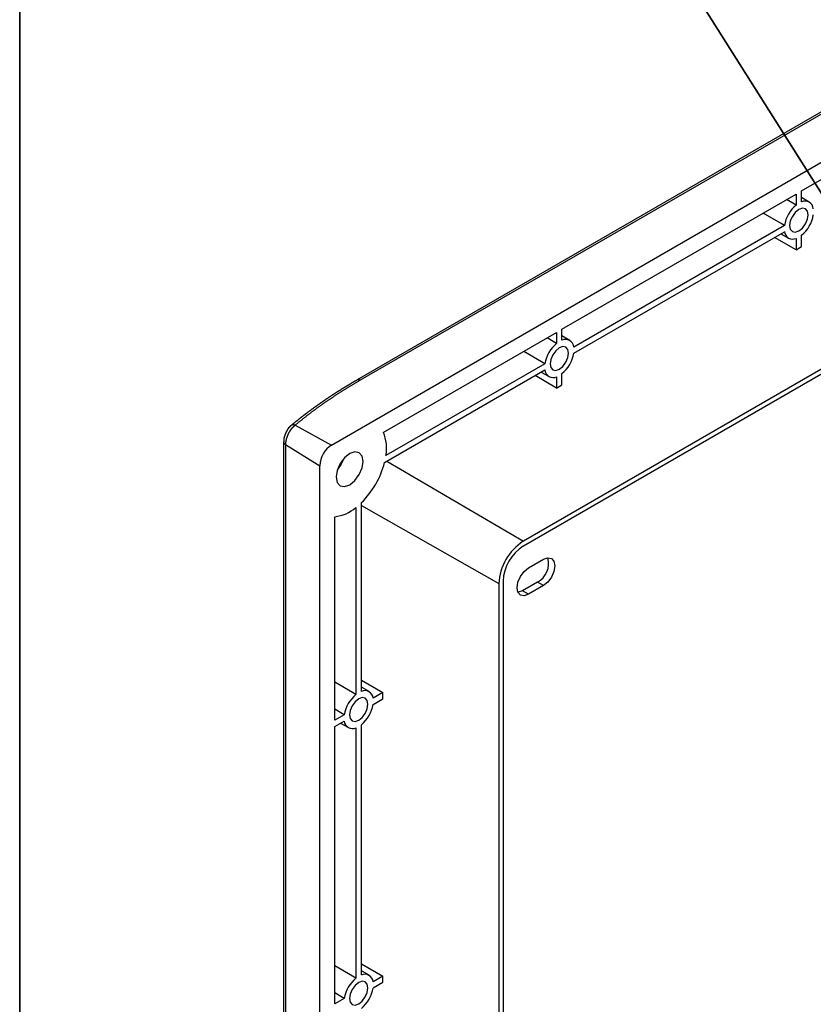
# Model space of a CAD drawing. Header units: millimetres. Extents: x 7187 to 8806, y -3756 to -2918.
# Tile 205 of 250: x 8371 to 8465, y -3241 to -3125. Entities that reach past the tile are written whole.
import ezdxf

# ---------------------------------------------------------------- set-up
doc = ezdxf.new("R2010")
doc.units = ezdxf.units.MM
doc.header["$LTSCALE"] = 3

msp = doc.modelspace()

# ---------------------------------------------------------------- linework, layer by layer
at = {"color": 1, "lineweight": 35}
msp.add_line((8370.85, -2995.7), (8806.09, -3684.48), dxfattribs=at)
at = {"linetype": 'Continuous', "lineweight": 30}
for p, q in [((8407.68, -3175.18), (8687.7, -3013.53)), ((8673.72, -3015.65), (8410.68, -3167.5)), ((8674.1, -3015.68), (8411.06, -3167.53)), ((8692.22, -3035.34), (8430.31, -3186.54)), ((8692.22, -3035.91), (8430.31, -3187.11)), ((8463.16, -3145.19), (8490.8, -3129.23)), ((8434.87, -3161.52), (8462.52, -3145.56)), ((8462.52, -3145.56), (8462.52, -3146.86)), ((8463.16, -3146.49), (8463.16, -3145.19)), ((8464.07, -3146.52), (8463.16, -3145.98)), ((8461.14, -3149.26), (8436.26, -3163.62)), ((8436.26, -3164.36), (8461.14, -3150)), ((8460.7, -3150.25), (8461.62, -3150.77)), ((8463.16, -3151.76), (8463.16, -3150.43)), ((8462.52, -3152.13), (8459.98, -3150.67)), ((8462.52, -3150.8), (8462.52, -3152.13)), ((8462.52, -3152.13), (8463.16, -3151.76)), ((8413.78, -3173.7), (8434.24, -3161.89)), ((8434.24, -3161.89), (8434.24, -3163.19)), ((8434.87, -3162.82), (8434.87, -3161.52)), ((8435.79, -3162.85), (8434.87, -3162.31)), ((8432.85, -3165.59), (8414.09, -3176.42)), ((8413.93, -3177.25), (8432.85, -3166.32)), ((8432.41, -3166.58), (8433.34, -3167.1)), ((8434.87, -3168.09), (8434.87, -3166.75)), ((8434.24, -3168.46), (8431.69, -3166.99)), ((8434.24, -3167.12), (8434.24, -3168.46)), ((8434.24, -3168.46), (8434.87, -3168.09)), ((8403.36, -3172.85), (8407.68, -3175.18)), ((8402.01, -3174.81), (8402.01, -3371.59)), ((8402.23, -3175.12), (8406.27, -3177.63)), ((8402.23, -3175.12), (8402.23, -3371.91)), ((8414.21, -3177.08), (8430.31, -3186.54)), ((8406.27, -3374.41), (8406.27, -3177.63)), ((8410.55, -3182.55), (8410.55, -3204.63)), ((8411.19, -3204.26), (8411.19, -3182)), ((8411.19, -3182.33), (8427.42, -3191.54)), ((8408.04, -3207.67), (8408.04, -3183.64)), ((8430.91, -3189.69), (8432.68, -3188.67)), ((8427.42, -3191.54), (8427.42, -3367.42)), ((8427.92, -3191.25), (8427.92, -3367.14)), ((8431.97, -3191.36), (8430.21, -3192.38)), ((8430.91, -3192.79), (8430.21, -3192.38)), ((8432.68, -3191.77), (8430.91, -3192.79)), ((8432.68, -3191.77), (8431.97, -3191.36)), ((8411.19, -3202.92), (8413.73, -3204.39)), ((8412.1, -3204.29), (8411.19, -3203.75)), ((8413.73, -3204.39), (8412.57, -3205.06)), ((8412.57, -3205.79), (8413.73, -3205.13)), ((8413.73, -3205.13), (8413.73, -3204.39)), ((8409.16, -3207.02), (8408.04, -3207.67)), ((8408.04, -3208.41), (8409.16, -3207.76)), ((8408.04, -3241.15), (8408.04, -3208.41)), ((8408.72, -3208.02), (8409.65, -3208.54)), ((8410.55, -3208.56), (8410.55, -3238.1)), ((8411.19, -3237.73), (8411.19, -3208.19)), ((8411.19, -3236.4), (8413.73, -3237.87)), ((8412.1, -3237.77), (8411.19, -3237.23)), ((8413.73, -3237.87), (8412.57, -3238.53)), ((8412.57, -3239.27), (8413.73, -3238.6)), ((8413.73, -3238.6), (8413.73, -3237.87)), ((8409.16, -3240.5), (8408.04, -3241.15))]:
    msp.add_line(p, q, dxfattribs=at)
at = {"color": 1, "lineweight": 35}
msp.add_lwpolyline([(8370.85, -2995.7), (8806.09, -2995.7), (8806.09, -3684.48), (8370.85, -3684.48)], close=True, dxfattribs=at)
at = {"linetype": 'Continuous', "lineweight": 30, "flags": 128}
for points in [[(8462.52, -3146.86), (8462.13, -3146.64), (8461.39, -3146.21)], [(8461.14, -3149.26), (8460.75, -3149.03), (8458.63, -3147.81)], [(8463.93, -3148.01), (8463.85, -3147.58), (8463.61, -3147.3), (8463.26, -3147.23), (8462.84, -3147.38), (8462.42, -3147.72), (8462.07, -3148.2), (8461.83, -3148.74), (8461.74, -3149.28), (8461.83, -3149.71), (8462.07, -3149.98), (8462.42, -3150.05), (8462.84, -3149.91), (8463.26, -3149.57), (8463.61, -3149.09), (8463.85, -3148.54), (8463.93, -3148.01)], [(8434.24, -3163.19), (8433.85, -3162.96), (8433.11, -3162.54)], [(8432.85, -3165.59), (8432.46, -3165.36), (8430.35, -3164.14)], [(8435.65, -3164.34), (8435.57, -3163.9), (8435.33, -3163.63), (8434.97, -3163.56), (8434.55, -3163.71), (8434.14, -3164.05), (8433.78, -3164.52), (8433.54, -3165.07), (8433.46, -3165.6), (8433.54, -3166.04), (8433.78, -3166.31), (8434.14, -3166.38), (8434.55, -3166.24), (8434.97, -3165.9), (8435.33, -3165.42), (8435.57, -3164.87), (8435.65, -3164.34)], [(8411.4, -3177.12), (8411.28, -3176.48), (8410.93, -3176.09), (8410.41, -3175.99), (8409.81, -3176.2), (8409.2, -3176.69), (8408.68, -3177.38), (8408.34, -3178.18), (8408.22, -3178.95), (8408.34, -3179.59), (8408.68, -3179.98), (8409.2, -3180.08), (8409.81, -3179.87), (8410.41, -3179.38), (8410.93, -3178.68), (8411.28, -3177.89), (8411.4, -3177.12)], [(8409.12, -3176.77), (8408.81, -3177.46), (8408.37, -3178.07)], [(8432.68, -3188.67), (8433.2, -3188.49), (8433.63, -3188.58), (8433.92, -3188.91), (8434.02, -3189.44), (8433.92, -3190.1), (8433.63, -3190.77), (8433.2, -3191.36), (8432.68, -3191.77)], [(8430.91, -3192.79), (8430.4, -3192.97), (8429.96, -3192.89), (8429.67, -3192.55), (8429.57, -3192.02), (8429.67, -3191.36), (8429.96, -3190.69), (8430.4, -3190.1), (8430.91, -3189.69)], [(8430.21, -3192.38), (8429.69, -3192.56), (8429.68, -3192.56)], [(8410.55, -3204.63), (8410.16, -3204.4), (8408.04, -3203.18)], [(8411.96, -3205.78), (8411.88, -3205.34), (8411.64, -3205.07), (8411.29, -3205), (8410.87, -3205.14), (8410.45, -3205.48), (8410.09, -3205.96), (8409.86, -3206.51), (8409.77, -3207.04), (8409.86, -3207.48), (8410.09, -3207.75), (8410.45, -3207.82), (8410.87, -3207.67), (8411.29, -3207.33), (8411.64, -3206.86), (8411.88, -3206.31), (8411.96, -3205.78)], [(8409.16, -3207.02), (8408.77, -3206.8), (8408.04, -3206.37)], [(8410.55, -3238.1), (8410.16, -3237.88), (8408.04, -3236.66)], [(8411.96, -3239.26), (8411.88, -3238.82), (8411.64, -3238.55), (8411.29, -3238.48), (8410.87, -3238.62), (8410.45, -3238.96), (8410.09, -3239.44), (8409.86, -3239.99), (8409.77, -3240.52), (8409.86, -3240.95), (8410.09, -3241.23), (8410.45, -3241.3), (8410.87, -3241.15), (8411.29, -3240.81), (8411.64, -3240.33), (8411.88, -3239.79), (8411.96, -3239.26)], [(8409.16, -3240.5), (8408.77, -3240.28), (8408.04, -3239.85)]]:
    msp.add_lwpolyline(points, dxfattribs=at)
at = {"linetype": 'Continuous', "lineweight": 30}
for points in [[(8410.68, -3167.5, 0), (8410.65, -3167.52, 0), (8410.61, -3167.55, 0), (8410.57, -3167.57, 0), (8410.53, -3167.59, 0), (8410.49, -3167.61, 0), (8410.45, -3167.64, 0), (8410.42, -3167.66, 0), (8410.38, -3167.68, 0), (8410.34, -3167.7, 0), (8410.3, -3167.73, 0), (8410.26, -3167.75, 0), (8410.22, -3167.77, 0), (8410.19, -3167.79, 0), (8410.15, -3167.82, 0), (8410.11, -3167.84, 0), (8410.07, -3167.86, 0), (8410.03, -3167.88, 0), (8409.99, -3167.91, 0), (8409.96, -3167.93, 0), (8409.92, -3167.95, 0), (8409.88, -3167.98, 0), (8409.84, -3168, 0), (8409.8, -3168.02, 0), (8409.77, -3168.04, 0), (8409.73, -3168.07, 0), (8409.69, -3168.09, 0), (8409.65, -3168.11, 0), (8409.61, -3168.13, 0), (8409.58, -3168.16, 0), (8409.54, -3168.18, 0), (8409.5, -3168.2, 0), (8409.46, -3168.23, 0), (8409.42, -3168.25, 0), (8409.39, -3168.27, 0), (8409.35, -3168.29, 0), (8409.31, -3168.32, 0), (8409.27, -3168.34, 0), (8409.23, -3168.36, 0), (8409.2, -3168.39, 0), (8409.16, -3168.41, 0), (8409.12, -3168.43, 0), (8409.08, -3168.46, 0), (8409.05, -3168.48, 0), (8409.01, -3168.5, 0), (8408.97, -3168.52, 0), (8408.93, -3168.55, 0), (8408.9, -3168.57, 0), (8408.86, -3168.59, 0), (8408.82, -3168.62, 0), (8408.78, -3168.64, 0), (8408.75, -3168.66, 0), (8408.71, -3168.69, 0), (8408.67, -3168.71, 0), (8408.64, -3168.73, 0), (8408.6, -3168.76, 0), (8408.56, -3168.78, 0), (8408.52, -3168.8, 0), (8408.49, -3168.83, 0), (8408.45, -3168.85, 0), (8408.41, -3168.87, 0), (8408.38, -3168.9, 0), (8408.34, -3168.92, 0), (8408.3, -3168.94, 0), (8408.27, -3168.97, 0), (8408.23, -3168.99, 0), (8408.19, -3169.01, 0), (8408.16, -3169.04, 0), (8408.12, -3169.06, 0), (8408.08, -3169.08, 0), (8408.05, -3169.11, 0), (8408.01, -3169.13, 0), (8407.97, -3169.15, 0), (8407.94, -3169.18, 0), (8407.9, -3169.2, 0), (8407.87, -3169.23, 0), (8407.83, -3169.25, 0), (8407.79, -3169.27, 0), (8407.76, -3169.3, 0), (8407.72, -3169.32, 0), (8407.68, -3169.34, 0), (8407.65, -3169.37, 0), (8407.61, -3169.39, 0), (8407.58, -3169.42, 0), (8407.54, -3169.44, 0), (8407.5, -3169.46, 0), (8407.47, -3169.49, 0), (8407.43, -3169.51, 0), (8407.4, -3169.53, 0), (8407.36, -3169.56, 0), (8407.32, -3169.58, 0), (8407.29, -3169.61, 0), (8407.25, -3169.63, 0), (8407.22, -3169.65, 0), (8407.18, -3169.68, 0), (8407.15, -3169.7, 0), (8407.11, -3169.73, 0), (8407.07, -3169.75, 0), (8407.04, -3169.77, 0), (8407, -3169.8, 0), (8406.97, -3169.82, 0), (8406.93, -3169.85, 0), (8406.9, -3169.87, 0), (8406.86, -3169.89, 0), (8406.83, -3169.92, 0), (8406.79, -3169.94, 0), (8406.76, -3169.97, 0), (8406.72, -3169.99, 0), (8406.69, -3170.02, 0), (8406.65, -3170.04, 0), (8406.62, -3170.06, 0), (8406.58, -3170.09, 0), (8406.55, -3170.11, 0), (8406.51, -3170.14, 0), (8406.48, -3170.16, 0), (8406.44, -3170.19, 0), (8406.41, -3170.21, 0), (8406.37, -3170.23, 0), (8406.34, -3170.26, 0), (8406.3, -3170.28, 0), (8406.27, -3170.31, 0), (8406.23, -3170.33, 0), (8406.2, -3170.36, 0), (8406.16, -3170.38, 0), (8406.13, -3170.4, 0), (8406.09, -3170.43, 0), (8406.06, -3170.45, 0), (8406.02, -3170.48, 0), (8405.99, -3170.5, 0), (8405.96, -3170.53, 0), (8405.92, -3170.55, 0), (8405.89, -3170.58, 0), (8405.85, -3170.6, 0), (8405.82, -3170.63, 0), (8405.78, -3170.65, 0), (8405.75, -3170.67, 0), (8405.71, -3170.7, 0), (8405.68, -3170.72, 0), (8405.65, -3170.75, 0), (8405.61, -3170.77, 0), (8405.58, -3170.8, 0), (8405.54, -3170.82, 0), (8405.51, -3170.85, 0), (8405.48, -3170.87, 0), (8405.44, -3170.9, 0), (8405.41, -3170.92, 0), (8405.37, -3170.95, 0), (8405.34, -3170.97, 0), (8405.31, -3171, 0), (8405.27, -3171.02, 0), (8405.24, -3171.05, 0), (8405.21, -3171.07, 0), (8405.17, -3171.1, 0), (8405.14, -3171.12, 0), (8405.1, -3171.15, 0), (8405.07, -3171.17, 0), (8405.04, -3171.2, 0), (8405, -3171.22, 0), (8404.97, -3171.24, 0), (8404.94, -3171.27, 0), (8404.9, -3171.29, 0), (8404.87, -3171.32, 0), (8404.84, -3171.34, 0), (8404.8, -3171.37, 0), (8404.77, -3171.39, 0), (8404.74, -3171.42, 0), (8404.7, -3171.45, 0), (8404.67, -3171.47, 0), (8404.64, -3171.5, 0), (8404.6, -3171.52, 0), (8404.57, -3171.55, 0), (8404.54, -3171.57, 0), (8404.5, -3171.6, 0), (8404.47, -3171.62, 0), (8404.44, -3171.65, 0), (8404.41, -3171.67, 0), (8404.37, -3171.7, 0), (8404.34, -3171.72, 0), (8404.31, -3171.75, 0), (8404.27, -3171.77, 0), (8404.24, -3171.8, 0), (8404.21, -3171.82, 0), (8404.18, -3171.85, 0), (8404.14, -3171.87, 0), (8404.11, -3171.9, 0), (8404.08, -3171.92, 0), (8404.05, -3171.95, 0), (8404.01, -3171.98, 0), (8403.98, -3172, 0), (8403.95, -3172.03, 0), (8403.92, -3172.05, 0), (8403.89, -3172.08, 0), (8403.85, -3172.1, 0), (8403.82, -3172.13, 0), (8403.79, -3172.15, 0), (8403.76, -3172.18, 0), (8403.72, -3172.2, 0), (8403.69, -3172.23, 0), (8403.66, -3172.26, 0), (8403.63, -3172.28, 0), (8403.6, -3172.31, 0), (8403.56, -3172.33, 0), (8403.53, -3172.36, 0), (8403.5, -3172.38, 0), (8403.47, -3172.41, 0), (8403.44, -3172.43, 0), (8403.41, -3172.46, 0), (8403.37, -3172.49, 0), (8403.34, -3172.51, 0), (8403.31, -3172.54, 0), (8403.28, -3172.56, 0), (8403.25, -3172.59, 0), (8403.22, -3172.61, 0), (8403.19, -3172.64, 0), (8403.15, -3172.67, 0), (8403.12, -3172.69, 0), (8403.09, -3172.72, 0), (8403.06, -3172.74, 0), (8403.03, -3172.77, 0), (8403, -3172.8, 0), (8402.97, -3172.82, 0), (8402.93, -3172.85, 0), (8402.9, -3172.87, 0), (8402.87, -3172.9, 0)], [(8411.06, -3167.53, 0), (8411, -3167.57, 0), (8410.93, -3167.61, 0), (8410.86, -3167.64, 0), (8410.8, -3167.68, 0), (8410.73, -3167.72, 0), (8410.67, -3167.76, 0), (8410.6, -3167.8, 0), (8410.53, -3167.84, 0), (8410.47, -3167.88, 0), (8410.4, -3167.92, 0), (8410.34, -3167.95, 0), (8410.27, -3167.99, 0), (8410.21, -3168.03, 0), (8410.14, -3168.07, 0), (8410.07, -3168.11, 0), (8410.01, -3168.15, 0), (8409.94, -3168.19, 0), (8409.88, -3168.23, 0), (8409.81, -3168.27, 0), (8409.75, -3168.31, 0), (8409.68, -3168.35, 0), (8409.62, -3168.39, 0), (8409.56, -3168.43, 0), (8409.49, -3168.47, 0), (8409.43, -3168.51, 0), (8409.36, -3168.55, 0), (8409.3, -3168.59, 0), (8409.24, -3168.63, 0), (8409.17, -3168.67, 0), (8409.11, -3168.71, 0), (8409.04, -3168.75, 0), (8408.98, -3168.79, 0), (8408.92, -3168.83, 0), (8408.85, -3168.87, 0), (8408.79, -3168.91, 0), (8408.73, -3168.95, 0), (8408.66, -3168.99, 0), (8408.6, -3169.03, 0), (8408.54, -3169.07, 0), (8408.48, -3169.11, 0), (8408.41, -3169.15, 0), (8408.35, -3169.19, 0), (8408.29, -3169.23, 0), (8408.23, -3169.27, 0), (8408.16, -3169.31, 0), (8408.1, -3169.35, 0), (8408.04, -3169.39, 0), (8407.98, -3169.43, 0), (8407.92, -3169.47, 0), (8407.85, -3169.52, 0), (8407.79, -3169.56, 0), (8407.73, -3169.6, 0), (8407.67, -3169.64, 0), (8407.61, -3169.68, 0), (8407.55, -3169.72, 0), (8407.49, -3169.76, 0), (8407.42, -3169.8, 0), (8407.36, -3169.85, 0), (8407.3, -3169.89, 0), (8407.24, -3169.93, 0), (8407.18, -3169.97, 0), (8407.12, -3170.01, 0), (8407.06, -3170.05, 0), (8407, -3170.09, 0), (8406.94, -3170.14, 0), (8406.88, -3170.18, 0), (8406.82, -3170.22, 0), (8406.76, -3170.26, 0), (8406.7, -3170.3, 0), (8406.64, -3170.34, 0), (8406.58, -3170.39, 0), (8406.52, -3170.43, 0), (8406.46, -3170.47, 0), (8406.4, -3170.51, 0), (8406.34, -3170.55, 0), (8406.28, -3170.6, 0), (8406.23, -3170.64, 0), (8406.17, -3170.68, 0), (8406.11, -3170.72, 0), (8406.05, -3170.77, 0), (8405.99, -3170.81, 0), (8405.93, -3170.85, 0), (8405.87, -3170.89, 0), (8405.82, -3170.94, 0), (8405.76, -3170.98, 0), (8405.7, -3171.02, 0), (8405.64, -3171.06, 0), (8405.58, -3171.11, 0), (8405.53, -3171.15, 0), (8405.47, -3171.19, 0), (8405.41, -3171.23, 0), (8405.35, -3171.28, 0), (8405.3, -3171.32, 0), (8405.24, -3171.36, 0), (8405.18, -3171.41, 0), (8405.13, -3171.45, 0), (8405.07, -3171.49, 0), (8405.01, -3171.54, 0), (8404.96, -3171.58, 0), (8404.9, -3171.62, 0), (8404.84, -3171.67, 0), (8404.79, -3171.71, 0), (8404.73, -3171.75, 0), (8404.68, -3171.8, 0), (8404.62, -3171.84, 0), (8404.56, -3171.88, 0), (8404.51, -3171.93, 0), (8404.45, -3171.97, 0), (8404.4, -3172.01, 0), (8404.34, -3172.06, 0), (8404.29, -3172.1, 0), (8404.23, -3172.14, 0), (8404.18, -3172.19, 0), (8404.12, -3172.23, 0), (8404.07, -3172.28, 0), (8404.01, -3172.32, 0), (8403.96, -3172.36, 0), (8403.9, -3172.41, 0), (8403.85, -3172.45, 0), (8403.79, -3172.5, 0), (8403.74, -3172.54, 0), (8403.69, -3172.58, 0), (8403.63, -3172.63, 0), (8403.58, -3172.67, 0), (8403.53, -3172.72, 0), (8403.47, -3172.76, 0), (8403.42, -3172.8, 0), (8403.36, -3172.85, 0)], [(8402.88, -3172.91, 0), (8402.87, -3172.91, 0), (8402.87, -3172.92, 0), (8402.86, -3172.92, 0), (8402.85, -3172.93, 0), (8402.85, -3172.93, 0), (8402.84, -3172.94, 0), (8402.83, -3172.94, 0), (8402.83, -3172.95, 0), (8402.82, -3172.95, 0), (8402.82, -3172.96, 0), (8402.81, -3172.96, 0), (8402.8, -3172.96, 0), (8402.8, -3172.97, 0), (8402.79, -3172.97, 0), (8402.78, -3172.98, 0), (8402.78, -3172.98, 0), (8402.77, -3172.99, 0), (8402.77, -3172.99, 0), (8402.76, -3173, 0), (8402.75, -3173, 0), (8402.75, -3173.01, 0), (8402.74, -3173.02, 0), (8402.74, -3173.02, 0), (8402.73, -3173.03, 0), (8402.73, -3173.03, 0), (8402.72, -3173.04, 0), (8402.71, -3173.04, 0), (8402.71, -3173.05, 0), (8402.7, -3173.05, 0), (8402.7, -3173.06, 0), (8402.69, -3173.06, 0), (8402.69, -3173.07, 0), (8402.68, -3173.08, 0), (8402.67, -3173.08, 0), (8402.67, -3173.09, 0), (8402.66, -3173.09, 0), (8402.66, -3173.1, 0), (8402.65, -3173.11, 0), (8402.65, -3173.11, 0), (8402.64, -3173.12, 0), (8402.64, -3173.12, 0), (8402.63, -3173.13, 0), (8402.63, -3173.14, 0), (8402.62, -3173.14, 0), (8402.62, -3173.15, 0), (8402.61, -3173.16, 0), (8402.6, -3173.16, 0), (8402.6, -3173.17, 0), (8402.59, -3173.17, 0), (8402.59, -3173.18, 0), (8402.58, -3173.19, 0), (8402.58, -3173.19, 0), (8402.57, -3173.2, 0), (8402.57, -3173.21, 0), (8402.56, -3173.21, 0), (8402.56, -3173.22, 0), (8402.55, -3173.23, 0), (8402.55, -3173.23, 0), (8402.55, -3173.24, 0), (8402.54, -3173.25, 0), (8402.54, -3173.25, 0), (8402.53, -3173.26, 0), (8402.53, -3173.27, 0), (8402.52, -3173.28, 0), (8402.52, -3173.28, 0), (8402.51, -3173.29, 0), (8402.51, -3173.3, 0), (8402.5, -3173.3, 0), (8402.5, -3173.31, 0), (8402.49, -3173.32, 0), (8402.49, -3173.33, 0), (8402.48, -3173.33, 0), (8402.48, -3173.34, 0), (8402.48, -3173.35, 0), (8402.47, -3173.35, 0), (8402.47, -3173.36, 0), (8402.46, -3173.37, 0), (8402.46, -3173.38, 0), (8402.45, -3173.38, 0), (8402.45, -3173.39, 0), (8402.44, -3173.4, 0), (8402.44, -3173.4, 0), (8402.44, -3173.41, 0), (8402.43, -3173.42, 0), (8402.43, -3173.43, 0), (8402.42, -3173.43, 0), (8402.42, -3173.44, 0), (8402.41, -3173.45, 0), (8402.41, -3173.46, 0), (8402.41, -3173.46, 0), (8402.4, -3173.47, 0), (8402.4, -3173.48, 0), (8402.39, -3173.49, 0), (8402.39, -3173.49, 0), (8402.39, -3173.5, 0), (8402.38, -3173.51, 0), (8402.38, -3173.52, 0), (8402.37, -3173.52, 0), (8402.37, -3173.53, 0), (8402.37, -3173.54, 0), (8402.36, -3173.55, 0), (8402.36, -3173.55, 0), (8402.35, -3173.56, 0), (8402.35, -3173.57, 0), (8402.35, -3173.58, 0), (8402.34, -3173.59, 0), (8402.34, -3173.59, 0), (8402.33, -3173.6, 0), (8402.33, -3173.61, 0), (8402.33, -3173.62, 0), (8402.32, -3173.62, 0), (8402.32, -3173.63, 0), (8402.31, -3173.64, 0), (8402.31, -3173.65, 0), (8402.31, -3173.66, 0), (8402.3, -3173.66, 0), (8402.3, -3173.67, 0), (8402.3, -3173.68, 0), (8402.29, -3173.69, 0), (8402.29, -3173.69, 0), (8402.29, -3173.7, 0), (8402.28, -3173.71, 0), (8402.28, -3173.72, 0), (8402.27, -3173.73, 0), (8402.27, -3173.73, 0), (8402.27, -3173.74, 0), (8402.26, -3173.75, 0), (8402.26, -3173.76, 0), (8402.26, -3173.77, 0), (8402.25, -3173.77, 0), (8402.25, -3173.78, 0), (8402.25, -3173.79, 0), (8402.24, -3173.8, 0), (8402.24, -3173.81, 0), (8402.24, -3173.81, 0), (8402.23, -3173.82, 0), (8402.23, -3173.83, 0), (8402.23, -3173.84, 0), (8402.22, -3173.85, 0), (8402.22, -3173.85, 0), (8402.22, -3173.86, 0), (8402.21, -3173.87, 0), (8402.21, -3173.88, 0), (8402.21, -3173.89, 0), (8402.2, -3173.89, 0), (8402.2, -3173.9, 0), (8402.2, -3173.91, 0), (8402.19, -3173.92, 0), (8402.19, -3173.93, 0), (8402.19, -3173.93, 0), (8402.18, -3173.94, 0), (8402.18, -3173.95, 0), (8402.18, -3173.96, 0), (8402.17, -3173.97, 0), (8402.17, -3173.98, 0), (8402.17, -3173.98, 0), (8402.17, -3173.99, 0), (8402.16, -3174, 0), (8402.16, -3174.01, 0), (8402.16, -3174.02, 0), (8402.15, -3174.03, 0), (8402.15, -3174.03, 0), (8402.15, -3174.04, 0), (8402.14, -3174.05, 0), (8402.14, -3174.06, 0), (8402.14, -3174.07, 0), (8402.14, -3174.08, 0), (8402.13, -3174.08, 0), (8402.13, -3174.09, 0), (8402.13, -3174.1, 0), (8402.12, -3174.11, 0), (8402.12, -3174.12, 0), (8402.12, -3174.13, 0), (8402.12, -3174.13, 0), (8402.11, -3174.14, 0), (8402.11, -3174.15, 0), (8402.11, -3174.16, 0), (8402.1, -3174.17, 0), (8402.1, -3174.18, 0), (8402.1, -3174.18, 0), (8402.1, -3174.19, 0), (8402.09, -3174.2, 0), (8402.09, -3174.21, 0), (8402.09, -3174.22, 0), (8402.09, -3174.23, 0), (8402.08, -3174.23, 0), (8402.08, -3174.24, 0), (8402.08, -3174.25, 0), (8402.08, -3174.26, 0), (8402.08, -3174.27, 0), (8402.07, -3174.28, 0), (8402.07, -3174.29, 0), (8402.07, -3174.29, 0), (8402.07, -3174.3, 0), (8402.06, -3174.31, 0), (8402.06, -3174.32, 0), (8402.06, -3174.33, 0), (8402.06, -3174.34, 0), (8402.06, -3174.34, 0), (8402.06, -3174.35, 0), (8402.05, -3174.36, 0), (8402.05, -3174.37, 0), (8402.05, -3174.38, 0), (8402.05, -3174.39, 0), (8402.05, -3174.39, 0), (8402.04, -3174.4, 0), (8402.04, -3174.41, 0), (8402.04, -3174.42, 0), (8402.04, -3174.43, 0), (8402.04, -3174.44, 0), (8402.04, -3174.44, 0), (8402.04, -3174.45, 0), (8402.04, -3174.46, 0), (8402.03, -3174.47, 0), (8402.03, -3174.48, 0), (8402.03, -3174.49, 0), (8402.03, -3174.49, 0), (8402.03, -3174.5, 0), (8402.03, -3174.51, 0), (8402.03, -3174.52, 0), (8402.03, -3174.53, 0), (8402.03, -3174.54, 0), (8402.03, -3174.54, 0), (8402.03, -3174.55, 0), (8402.02, -3174.56, 0), (8402.02, -3174.57, 0), (8402.02, -3174.58, 0), (8402.02, -3174.58, 0), (8402.02, -3174.59, 0), (8402.02, -3174.6, 0), (8402.02, -3174.61, 0), (8402.02, -3174.62, 0), (8402.02, -3174.63, 0), (8402.02, -3174.63, 0), (8402.02, -3174.64, 0), (8402.02, -3174.65, 0), (8402.02, -3174.66, 0), (8402.02, -3174.67, 0), (8402.02, -3174.67, 0), (8402.02, -3174.68, 0), (8402.02, -3174.69, 0), (8402.03, -3174.7, 0), (8402.03, -3174.71, 0), (8402.03, -3174.71, 0), (8402.03, -3174.72, 0), (8402.03, -3174.73, 0), (8402.03, -3174.74, 0), (8402.03, -3174.74, 0), (8402.03, -3174.75, 0), (8402.03, -3174.76, 0), (8402.03, -3174.77, 0), (8402.03, -3174.78, 0), (8402.03, -3174.78, 0), (8402.04, -3174.79, 0), (8402.04, -3174.8, 0)], [(8403.36, -3172.85, 0), (8403.36, -3172.86, 0), (8403.35, -3172.86, 0), (8403.34, -3172.87, 0), (8403.34, -3172.87, 0), (8403.33, -3172.88, 0), (8403.32, -3172.88, 0), (8403.32, -3172.89, 0), (8403.31, -3172.9, 0), (8403.3, -3172.9, 0), (8403.3, -3172.91, 0), (8403.29, -3172.91, 0), (8403.28, -3172.92, 0), (8403.27, -3172.93, 0), (8403.27, -3172.93, 0), (8403.26, -3172.94, 0), (8403.25, -3172.94, 0), (8403.25, -3172.95, 0), (8403.24, -3172.96, 0), (8403.23, -3172.96, 0), (8403.23, -3172.97, 0), (8403.22, -3172.97, 0), (8403.21, -3172.98, 0), (8403.21, -3172.99, 0), (8403.2, -3172.99, 0), (8403.19, -3173, 0), (8403.18, -3173, 0), (8403.18, -3173.01, 0), (8403.17, -3173.02, 0), (8403.16, -3173.02, 0), (8403.16, -3173.03, 0), (8403.15, -3173.04, 0), (8403.14, -3173.04, 0), (8403.14, -3173.05, 0), (8403.13, -3173.05, 0), (8403.12, -3173.06, 0), (8403.12, -3173.07, 0), (8403.11, -3173.07, 0), (8403.1, -3173.08, 0), (8403.1, -3173.09, 0), (8403.09, -3173.09, 0), (8403.08, -3173.1, 0), (8403.08, -3173.11, 0), (8403.07, -3173.11, 0), (8403.06, -3173.12, 0), (8403.06, -3173.13, 0), (8403.05, -3173.13, 0), (8403.04, -3173.14, 0), (8403.04, -3173.15, 0), (8403.03, -3173.16, 0), (8403.02, -3173.16, 0), (8403.02, -3173.17, 0), (8403.01, -3173.18, 0), (8403, -3173.18, 0), (8403, -3173.19, 0), (8402.99, -3173.2, 0), (8402.98, -3173.21, 0), (8402.98, -3173.21, 0), (8402.97, -3173.22, 0), (8402.96, -3173.23, 0), (8402.96, -3173.24, 0), (8402.95, -3173.24, 0), (8402.94, -3173.25, 0), (8402.94, -3173.26, 0), (8402.93, -3173.27, 0), (8402.92, -3173.28, 0), (8402.92, -3173.28, 0), (8402.91, -3173.29, 0), (8402.9, -3173.3, 0), (8402.9, -3173.31, 0), (8402.89, -3173.32, 0), (8402.89, -3173.32, 0), (8402.88, -3173.33, 0), (8402.87, -3173.34, 0), (8402.87, -3173.35, 0), (8402.86, -3173.36, 0), (8402.85, -3173.37, 0), (8402.85, -3173.37, 0), (8402.84, -3173.38, 0), (8402.84, -3173.39, 0), (8402.83, -3173.4, 0), (8402.82, -3173.41, 0), (8402.82, -3173.42, 0), (8402.81, -3173.43, 0), (8402.81, -3173.44, 0), (8402.8, -3173.44, 0), (8402.79, -3173.45, 0), (8402.79, -3173.46, 0), (8402.78, -3173.47, 0), (8402.78, -3173.48, 0), (8402.77, -3173.49, 0), (8402.76, -3173.5, 0), (8402.76, -3173.51, 0), (8402.75, -3173.52, 0), (8402.75, -3173.53, 0), (8402.74, -3173.53, 0), (8402.73, -3173.54, 0), (8402.73, -3173.55, 0), (8402.72, -3173.56, 0), (8402.72, -3173.57, 0), (8402.71, -3173.58, 0), (8402.71, -3173.59, 0), (8402.7, -3173.6, 0), (8402.69, -3173.61, 0), (8402.69, -3173.62, 0), (8402.68, -3173.63, 0), (8402.68, -3173.64, 0), (8402.67, -3173.65, 0), (8402.67, -3173.66, 0), (8402.66, -3173.67, 0), (8402.66, -3173.68, 0), (8402.65, -3173.68, 0), (8402.64, -3173.69, 0), (8402.64, -3173.7, 0), (8402.63, -3173.71, 0), (8402.63, -3173.72, 0), (8402.62, -3173.73, 0), (8402.62, -3173.74, 0), (8402.61, -3173.75, 0), (8402.61, -3173.76, 0), (8402.6, -3173.77, 0), (8402.6, -3173.78, 0), (8402.59, -3173.79, 0), (8402.59, -3173.8, 0), (8402.58, -3173.81, 0), (8402.58, -3173.82, 0), (8402.57, -3173.83, 0), (8402.57, -3173.84, 0), (8402.56, -3173.85, 0), (8402.56, -3173.86, 0), (8402.55, -3173.87, 0), (8402.55, -3173.88, 0), (8402.54, -3173.89, 0), (8402.54, -3173.9, 0), (8402.53, -3173.91, 0), (8402.53, -3173.92, 0), (8402.52, -3173.93, 0), (8402.52, -3173.94, 0), (8402.52, -3173.95, 0), (8402.51, -3173.96, 0), (8402.51, -3173.97, 0), (8402.5, -3173.98, 0), (8402.5, -3173.99, 0), (8402.49, -3174, 0), (8402.49, -3174.01, 0), (8402.48, -3174.02, 0), (8402.48, -3174.03, 0), (8402.48, -3174.04, 0), (8402.47, -3174.05, 0), (8402.47, -3174.06, 0), (8402.46, -3174.07, 0), (8402.46, -3174.08, 0), (8402.45, -3174.09, 0), (8402.45, -3174.1, 0), (8402.45, -3174.11, 0), (8402.44, -3174.12, 0), (8402.44, -3174.13, 0), (8402.43, -3174.14, 0), (8402.43, -3174.15, 0), (8402.43, -3174.16, 0), (8402.42, -3174.17, 0), (8402.42, -3174.18, 0), (8402.41, -3174.2, 0), (8402.41, -3174.21, 0), (8402.41, -3174.22, 0), (8402.4, -3174.23, 0), (8402.4, -3174.24, 0), (8402.4, -3174.25, 0), (8402.39, -3174.26, 0), (8402.39, -3174.27, 0), (8402.39, -3174.28, 0), (8402.38, -3174.29, 0), (8402.38, -3174.3, 0), (8402.37, -3174.31, 0), (8402.37, -3174.32, 0), (8402.37, -3174.33, 0), (8402.36, -3174.34, 0), (8402.36, -3174.35, 0), (8402.36, -3174.36, 0), (8402.35, -3174.37, 0), (8402.35, -3174.38, 0), (8402.35, -3174.39, 0), (8402.35, -3174.4, 0), (8402.34, -3174.41, 0), (8402.34, -3174.42, 0), (8402.34, -3174.43, 0), (8402.33, -3174.44, 0), (8402.33, -3174.45, 0), (8402.33, -3174.46, 0), (8402.32, -3174.47, 0), (8402.32, -3174.48, 0), (8402.32, -3174.49, 0), (8402.32, -3174.51, 0), (8402.31, -3174.52, 0), (8402.31, -3174.53, 0), (8402.31, -3174.54, 0), (8402.31, -3174.55, 0), (8402.3, -3174.56, 0), (8402.3, -3174.57, 0), (8402.3, -3174.58, 0), (8402.3, -3174.59, 0), (8402.29, -3174.6, 0), (8402.29, -3174.61, 0), (8402.29, -3174.62, 0), (8402.29, -3174.63, 0), (8402.29, -3174.64, 0), (8402.28, -3174.65, 0), (8402.28, -3174.66, 0), (8402.28, -3174.67, 0), (8402.28, -3174.68, 0), (8402.28, -3174.69, 0), (8402.27, -3174.7, 0), (8402.27, -3174.71, 0), (8402.27, -3174.72, 0), (8402.27, -3174.73, 0), (8402.27, -3174.74, 0), (8402.27, -3174.75, 0), (8402.26, -3174.76, 0), (8402.26, -3174.77, 0), (8402.26, -3174.78, 0), (8402.26, -3174.79, 0), (8402.26, -3174.8, 0), (8402.26, -3174.81, 0), (8402.26, -3174.82, 0), (8402.25, -3174.83, 0), (8402.25, -3174.84, 0), (8402.25, -3174.85, 0), (8402.25, -3174.86, 0), (8402.25, -3174.87, 0), (8402.25, -3174.87, 0), (8402.25, -3174.88, 0), (8402.25, -3174.89, 0), (8402.25, -3174.9, 0), (8402.25, -3174.91, 0), (8402.25, -3174.92, 0), (8402.24, -3174.93, 0), (8402.24, -3174.94, 0), (8402.24, -3174.95, 0), (8402.24, -3174.96, 0), (8402.24, -3174.97, 0), (8402.24, -3174.98, 0), (8402.24, -3174.99, 0), (8402.24, -3175, 0), (8402.24, -3175.01, 0), (8402.24, -3175.02, 0), (8402.24, -3175.03, 0), (8402.24, -3175.04, 0), (8402.24, -3175.04, 0), (8402.24, -3175.05, 0), (8402.24, -3175.06, 0), (8402.24, -3175.07, 0), (8402.24, -3175.08, 0), (8402.24, -3175.09, 0), (8402.23, -3175.1, 0), (8402.23, -3175.11, 0), (8402.23, -3175.12, 0)]]:
    msp.add_polyline3d(points, dxfattribs=at)
for centre, radius, start, end in [((8465.04, -3149.91), 3.96, 129.5356, 170.4641), ((8463.57, -3147.37), 0.974, 4.8259, 115.1641), ((8460.64, -3147.37), 3.96, 309.5361, 350.4639), ((8462.11, -3149.91), 0.974, 184.8264, 295.1629), ((8436.76, -3166.24), 3.96, 129.5356, 170.4641), ((8435.29, -3163.7), 0.974, 4.8259, 115.1641), ((8432.35, -3163.7), 3.96, 309.5361, 350.4639), ((8433.82, -3166.24), 0.974, 184.8264, 295.1629), ((8410.84, -3167.86), 0.39, 56.4255, 114.9993), ((8403.16, -3173.3), 0.494, 65.7299, 126.1002), ((8409.43, -3175.57), 4.74, 349.7806, 23.3013), ((8402.4, -3174.77), 0.389, 184.2876, 243.5521), ((8409.34, -3177.76), 3.07, 122.6049, 177.3951), ((8404.03, -3174.7), 10.22, 314.4246, 345.5754), ((8407.49, -3178.94), 4.74, 276.6919, 310.2181), ((8433.69, -3191.83), 6.28, 122.6054, 177.3947), ((8433.11, -3191.49), 5.2, 122.6058, 177.3942), ((8430.83, -3189.17), 2.47, 297.4744, 16.0184), ((8413.07, -3207.68), 3.96, 129.536, 170.4638), ((8411.6, -3205.14), 0.974, 4.8265, 115.1631), ((8408.67, -3205.14), 3.96, 309.536, 350.4638), ((8410.13, -3207.68), 0.974, 184.8265, 295.1631), ((8411.6, -3238.62), 0.974, 4.8263, 115.1632), ((8413.07, -3241.16), 3.96, 129.536, 170.4639), ((8408.67, -3238.62), 3.96, 309.5359, 350.464)]:
    msp.add_arc(centre, radius, start, end, dxfattribs=at)

doc.saveas('drawing.dxf')
